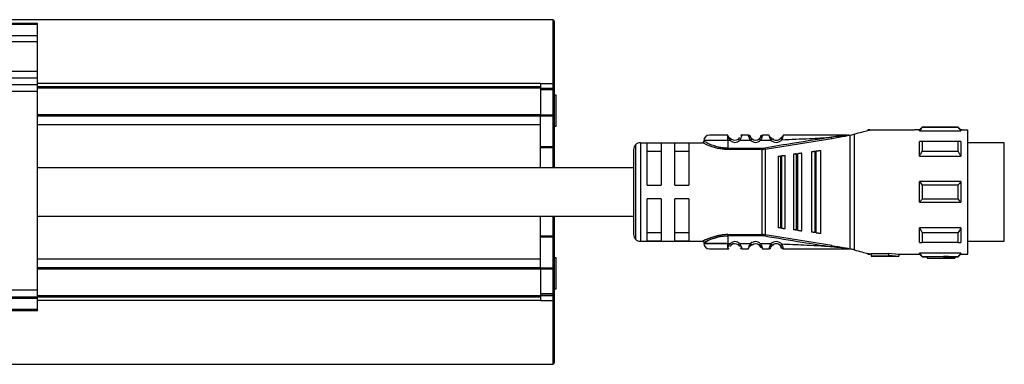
# Model space of a CAD drawing. Header units: millimetres. Extents: x -791 to 2910, y 405 to 804.
# Tile 11 of 18: x 838 to 981, y 405 to 455. Entities that reach past the tile are written whole.
import ezdxf

# ---------------------------------------------------------------- set-up
doc = ezdxf.new("R2010")
doc.units = ezdxf.units.MM

# ---------------------------------------------------------------- blocks, each defined once
blk = doc.blocks.new('Drawing View4')
at = {"color": 7, "linetype": 'Continuous', "lineweight": 25}
for p, q in [((1397.28, 28.5), (-102.32, 28.5)), ((1322.48, 27.95), (1262.48, 27.95)), ((1322.48, 27.81), (1262.48, 27.81)), ((1322.48, 27.81), (1322.48, 27.95)), ((1322.48, 26.15), (1322.48, 27.81)), ((1397.28, 28.5), (1397.28, 19.24)), ((1397.48, 28.3), (1397.48, 19.11)), ((1322.48, 26.15), (1262.48, 26.15)), ((1322.48, 25.29), (1322.48, 26.15)), ((1322.48, 25.29), (1262.48, 25.29)), ((1322.48, 20.99), (1322.48, 25.29)), ((1322.48, 20.99), (1262.48, 20.99)), ((1322.48, 20), (1322.48, 20.99)), ((1322.48, 20), (1262.48, 20)), ((1322.48, 19.06), (1262.48, 19.06)), ((1322.48, 19.06), (1322.48, 20)), ((1395.48, 19.24), (1322.48, 19.24)), ((1322.48, 18.07), (1322.48, 19.06)), ((1395.48, 18.75), (1322.48, 18.75)), ((1395.48, 19.24), (1397.28, 19.24)), ((1395.48, 18.75), (1395.48, 18.55)), ((1397.28, 19.24), (1397.28, 18.5)), ((1397.48, 19.11), (1397.48, 18.3)), ((1322.48, 18.07), (1262.48, 18.07)), ((1395.48, 18.55), (1322.48, 18.55)), ((1322.48, -10.75), (1322.48, 18.07)), ((1395.48, 18.55), (1395.48, 14.7)), ((1395.48, 18.52), (1395.48, 18.5)), ((1397.28, 18.5), (1395.48, 18.5)), ((1397.28, 18.3), (1395.48, 18.3)), ((1397.28, 18.5), (1397.28, 18.3)), ((1397.28, 18.3), (1397.28, 14.63)), ((1397.48, 18.3), (1397.28, 18.3)), ((1397.48, 18.3), (1397.48, 14.63)), ((1397.73, 17.55), (1397.48, 17.55)), ((1397.73, 13.96), (1397.73, 17.55)), ((1395.48, 14.7), (1322.48, 14.7)), ((1395.48, 14.5), (1322.48, 14.5)), ((1395.48, 14.7), (1395.48, 14.5)), ((1397.28, 14.63), (1395.48, 14.63)), ((1395.48, 14.49), (1395.48, 14.5)), ((1397.28, 14.49), (1395.48, 14.49)), ((1395.48, 10.06), (1395.48, 14.49)), ((1397.28, 14.63), (1397.28, 14.49)), ((1397.48, 14.63), (1397.28, 14.63)), ((1397.28, 14.49), (1397.28, 10.06)), ((1397.48, 14.63), (1397.48, 10.2)), ((1395.48, 13.26), (1322.48, 13.26)), ((1397.48, 13.05), (1397.73, 13.05)), ((1397.73, 13.05), (1397.73, 13.96)), ((1450.88, 12.9), (1450.48, 12.5)), ((1456.08, 12.9), (1450.88, 12.9)), ((1456.48, 12.5), (1456.08, 12.9)), ((1456.08, 12.84), (1456.08, 12.9)), ((1422.67, 11.73), (1422.67, 11.75)), ((1422.67, 11.72), (1422.67, 11.73)), ((1425.67, 11.75), (1424.68, 11.75)), ((1427.39, 11.54), (1427.38, 11.5)), ((1437.73, 11.27), (1439.5, 11.58)), ((1439.97, 11.75), (1440.19, 11.75)), ((1440.19, 11.75), (1440.41, 11.75)), ((1440.43, -4.75), (1440.43, 11.75)), ((1440.48, 11.76), (1441, 11.9)), ((1441, 11.9), (1441, -4.9)), ((1443.25, 12.5), (1442.98, 12.5)), ((1442.98, 12.5), (1442.98, 12.43)), ((1443.25, 12.5), (1449.77, 12.5)), ((1450.48, 12.5), (1449.77, 12.5)), ((1450.48, 12.37), (1450.48, 12.5)), ((1450.48, 12.37), (1456.48, 12.37)), ((1456.08, 12.84), (1450.88, 12.84)), ((1456.67, 12.5), (1456.48, 12.5)), ((1456.48, 12.5), (1456.48, 12.37)), ((1456.68, 12.5), (1457.48, 12.5)), ((1457.48, -5.5), (1457.48, 12.5)), ((1397.28, 10.06), (1395.48, 10.06)), ((1395.48, 9.92), (1395.48, 10.06)), ((1397.28, 10.06), (1397.28, 9.92)), ((1397.48, 10.2), (1397.48, 9.92)), ((1409.27, 10.36), (1409.27, -3.36)), ((1409.98, 10.65), (1409.98, -3.65)), ((1409.98, 10.65), (1418.98, 10.65)), ((1412.98, 10.58), (1410.98, 10.58)), ((1410.98, 4.5), (1410.98, 10.58)), ((1412.98, 10.58), (1412.98, 4.5)), ((1414.98, 4.5), (1414.98, 10.58)), ((1416.98, 10.58), (1414.98, 10.58)), ((1416.98, 10.58), (1416.98, 4.5)), ((1422.67, 10.95), (1422.67, 9.85)), ((1422.99, 10.95), (1422.67, 10.95)), ((1422.99, 10.95), (1423.19, 11.18)), ((1425.97, 10.97), (1424.36, 10.96)), ((1425.97, 10.97), (1426.17, 11.2)), ((1427.21, 11.2), (1427.2, 11.21)), ((1428.07, 9.71), (1437.73, 11.27)), ((1429.11, 11.22), (1429.13, 11.24)), ((1430.27, 11.26), (1430.26, 11.28)), ((1450.88, 10.85), (1456.08, 10.85)), ((1456.48, 10.84), (1456.48, 8.71)), ((1462.78, 10.62), (1457.48, 10.62)), ((1462.78, 7.69), (1462.78, 10.62)), ((1397.28, 9.92), (1395.48, 9.92)), ((1395.48, 7), (1395.48, 9.92)), ((1397.48, 9.92), (1397.28, 9.92)), ((1397.28, 9.92), (1397.28, 7)), ((1397.48, 9.92), (1397.48, 7)), ((1408.98, 9.65), (1408.98, -2.65)), ((1410.98, 9.42), (1412.98, 9.42)), ((1414.98, 9.42), (1416.98, 9.42)), ((1422.67, 9.85), (1427.64, 9.85)), ((1427.64, 9.68), (1422.67, 9.68)), ((1427.64, 9.85), (1427.64, 9.68)), ((1427.64, -2.68), (1427.64, 9.68)), ((1428.04, 9.88), (1428.07, 9.71)), ((1428.07, 9.71), (1428.07, -2.71)), ((1429.98, 8.68), (1429.98, -1.68)), ((1430.32, 8.73), (1430.52, 8.75)), ((1430.32, 8.73), (1430.32, -1.73)), ((1430.98, -1.81), (1430.98, 8.81)), ((1432.18, 8.97), (1432.18, -1.97)), ((1432.6, 9.03), (1432.8, 9.05)), ((1432.6, 9.03), (1432.6, -2.03)), ((1433.38, -2.13), (1433.38, 9.13)), ((1434.78, 9.31), (1434.78, -2.32)), ((1435.29, 9.38), (1435.29, -2.38)), ((1435.58, 9.42), (1435.49, 9.41)), ((1435.49, -2.41), (1435.49, 9.41)), ((1436.18, -2.5), (1436.18, 9.5)), ((1450.48, 8.71), (1456.48, 8.71)), ((1456.08, 9.38), (1450.88, 9.38)), ((1462.78, -3.63), (1462.78, 7.69)), ((1410.98, 4.5), (1412.98, 4.5)), ((1414.98, 4.5), (1416.98, 4.5)), ((1456.48, 5), (1450.48, 5)), ((1450.88, 4.56), (1456.08, 4.56)), ((1456.48, 5), (1456.48, 2)), ((1412.98, 2.5), (1410.98, 2.5)), ((1410.98, -3.58), (1410.98, 2.5)), ((1412.98, 2.5), (1412.98, -3.58)), ((1416.98, 2.5), (1414.98, 2.5)), ((1414.98, -3.58), (1414.98, 2.5)), ((1416.98, 2.5), (1416.98, -3.58)), ((1450.48, 2), (1456.48, 2)), ((1456.08, 2.44), (1450.88, 2.44)), ((1395.48, -2.92), (1395.48, 0)), ((1397.28, 0), (1397.28, -2.92)), ((1397.48, 0), (1397.48, -2.92)), ((1412.98, -2.42), (1410.98, -2.42)), ((1416.98, -2.42), (1414.98, -2.42)), ((1422.67, -2.68), (1427.64, -2.68)), ((1427.64, -2.85), (1422.67, -2.85)), ((1427.64, -2.85), (1427.64, -2.68)), ((1428.04, -2.88), (1428.07, -2.71)), ((1437.73, -4.27), (1428.07, -2.71)), ((1430.52, -1.75), (1430.32, -1.73)), ((1432.8, -2.05), (1432.6, -2.03)), ((1435.49, -2.41), (1435.29, -2.38)), ((1435.49, -2.41), (1435.58, -2.42)), ((1450.48, -3.84), (1450.48, -1.71)), ((1456.48, -1.71), (1450.48, -1.71)), ((1450.88, -2.38), (1456.08, -2.38)), ((1397.28, -2.92), (1395.48, -2.92)), ((1395.48, -3.06), (1395.48, -2.92)), ((1397.28, -3.06), (1395.48, -3.06)), ((1395.48, -7.49), (1395.48, -3.06)), ((1397.28, -2.92), (1397.28, -3.06)), ((1397.48, -2.92), (1397.28, -2.92)), ((1397.28, -3.06), (1397.28, -7.49)), ((1397.48, -2.92), (1397.48, -3.2)), ((1397.48, -3.2), (1397.48, -7.63)), ((1409.98, -3.65), (1418.98, -3.65)), ((1410.98, -3.58), (1412.98, -3.58)), ((1414.98, -3.58), (1416.98, -3.58)), ((1422.67, -3.95), (1422.99, -3.95)), ((1424.36, -3.96), (1424.17, -4.18)), ((1424.36, -3.96), (1425.97, -3.97)), ((1426.16, -4.18), (1426.17, -4.2)), ((1427.41, -4), (1427.2, -4.21)), ((1429.11, -4.22), (1429.13, -4.24)), ((1430.26, -4.28), (1430.49, -4.08)), ((1456.08, -3.85), (1450.88, -3.85)), ((1457.48, -3.63), (1462.78, -3.63)), ((1422.67, -4.75), (1422.67, -4.72)), ((1424.68, -4.75), (1425.67, -4.75)), ((1440.19, -4.75), (1439.96, -4.75)), ((1440.19, -4.75), (1440.43, -4.75)), ((1442.98, -5.43), (1442.98, -5.5)), ((1442.98, -5.5), (1443.25, -5.5)), ((1443.48, -5.5), (1443.25, -5.5)), ((1445.98, -5.47), (1443.48, -5.47)), ((1443.48, -5.47), (1443.48, -5.77)), ((1445.98, -5.38), (1447.48, -5.5)), ((1445.98, -5.38), (1445.98, -5.69)), ((1445.98, -5.69), (1447.48, -5.8)), ((1445.98, -5.69), (1445.98, -5.77)), ((1447.48, -5.5), (1449.77, -5.5)), ((1447.48, -5.5), (1447.48, -5.8)), ((1449.77, -5.5), (1450.48, -5.5)), ((1456.48, -5.37), (1450.48, -5.37)), ((1450.48, -5.5), (1450.88, -5.9)), ((1456.08, -5.9), (1456.48, -5.5)), ((1456.48, -5.37), (1456.48, -5.5)), ((1456.48, -5.5), (1456.68, -5.5)), ((1456.68, -5.5), (1457.48, -5.5)), ((1395.48, -6.26), (1322.48, -6.26)), ((1397.73, -6.05), (1397.48, -6.05)), ((1397.73, -10.31), (1397.73, -6.05)), ((1443.48, -5.77), (1443.48, -5.8)), ((1443.48, -5.77), (1445.98, -5.77)), ((1443.48, -5.8), (1447.48, -5.8)), ((1450.88, -5.84), (1456.08, -5.84)), ((1450.88, -5.84), (1450.88, -5.9)), ((1450.88, -5.9), (1451.58, -5.9)), ((1453.98, -5.89), (1451.58, -5.89)), ((1451.58, -5.89), (1451.58, -6.09)), ((1451.58, -6.09), (1451.58, -6.1)), ((1451.58, -6.09), (1453.98, -6.09)), ((1451.58, -6.1), (1455.58, -6.1)), ((1453.98, -5.85), (1453.98, -6.05)), ((1453.98, -6.05), (1453.98, -6.09)), ((1455.58, -5.9), (1456.08, -5.9)), ((1455.58, -5.9), (1455.58, -6.1)), ((1395.48, -7.5), (1322.48, -7.5)), ((1395.48, -7.7), (1322.48, -7.7)), ((1395.48, -7.49), (1397.28, -7.49)), ((1395.48, -7.5), (1395.48, -7.49)), ((1395.48, -7.5), (1395.48, -7.7)), ((1395.48, -7.63), (1397.28, -7.63)), ((1395.48, -7.7), (1395.48, -11.55)), ((1397.28, -7.49), (1397.28, -7.63)), ((1397.28, -7.63), (1397.28, -11.3)), ((1397.48, -7.63), (1397.28, -7.63)), ((1397.48, -7.63), (1397.48, -11.3)), ((1322.48, -10.75), (1262.48, -10.75)), ((1322.48, -11.75), (1322.48, -10.75)), ((1397.28, -11.3), (1395.48, -11.3)), ((1397.28, -11.3), (1397.28, -11.5)), ((1397.48, -11.3), (1397.28, -11.3)), ((1397.48, -10.55), (1397.73, -10.55)), ((1397.48, -11.3), (1397.48, -11.3)), ((1397.48, -11.3), (1397.48, -12.12)), ((1397.73, -10.55), (1397.73, -10.31)), ((1322.48, -11.75), (1262.48, -11.75)), ((1322.48, -11.95), (1262.48, -11.95)), ((1395.48, -11.55), (1322.48, -11.55)), ((1395.48, -11.75), (1322.48, -11.75)), ((1322.48, -11.95), (1322.48, -11.75)), ((1322.48, -13.55), (1322.48, -11.95)), ((1395.48, -12.24), (1322.48, -12.24)), ((1397.28, -11.5), (1395.48, -11.5)), ((1395.48, -11.5), (1397.28, -11.5)), ((1395.48, -11.5), (1395.48, -11.52)), ((1395.48, -11.55), (1395.48, -11.75)), ((1395.48, -12.24), (1397.28, -12.24)), ((1397.28, -11.5), (1397.28, -12.24)), ((1397.28, -11.5), (1397.28, -11.5)), ((1397.28, -12.24), (1397.28, -21.5)), ((1397.48, -12.12), (1397.48, -21.3)), ((1322.48, -13.55), (1262.48, -13.55)), ((1322.48, -13.75), (1262.48, -13.75)), ((1322.48, -13.75), (1322.48, -13.55)), ((-102.32, -21.5), (1397.28, -21.5))]:
    blk.add_line(p, q, dxfattribs=at)
at = {"color": 7, "linetype": 'Continuous', "lineweight": 25, "flags": 128}
for points in [[(1397.48, 19.11), (1397.47, 19.14), (1397.46, 19.16), (1397.44, 19.18), (1397.42, 19.2), (1397.39, 19.22), (1397.35, 19.23), (1397.31, 19.24), (1397.28, 19.24)], [(1422.67, 10.95), (1421.48, 10.95), (1420.43, 10.95), (1419.64, 10.95), (1419.23, 10.95), (1419.18, 10.95)], [(1450.48, 8.71), (1450.48, 9.02), (1450.48, 9.31), (1450.48, 9.59), (1450.48, 9.86), (1450.48, 10.12), (1450.48, 10.37), (1450.48, 10.61), (1450.48, 10.84)], [(1450.88, 10.85), (1450.88, 10.69), (1450.88, 10.52), (1450.88, 10.34), (1450.88, 10.16), (1450.88, 9.97), (1450.88, 9.78), (1450.88, 9.58), (1450.88, 9.38)], [(1456.08, 9.38), (1456.08, 9.58), (1456.08, 9.78), (1456.08, 9.97), (1456.08, 10.16), (1456.08, 10.34), (1456.08, 10.52), (1456.08, 10.69), (1456.08, 10.85)], [(1430.52, -1.75), (1430.52, -0.58), (1430.52, 0.71), (1430.52, 2.08), (1430.52, 3.5), (1430.52, 4.92), (1430.52, 6.29), (1430.52, 7.58), (1430.52, 8.75)], [(1432.8, -2.05), (1432.8, -0.82), (1432.8, 0.54), (1432.8, 2), (1432.8, 3.5), (1432.8, 5), (1432.8, 6.46), (1432.8, 7.82), (1432.8, 9.05)], [(1435.29, 9.38), (1435.4, 9.4), (1435.49, 9.41)], [(1450.48, 2), (1450.48, 2.37), (1450.48, 2.75), (1450.48, 3.12), (1450.48, 3.5), (1450.48, 3.88), (1450.48, 4.25), (1450.48, 4.63), (1450.48, 5)], [(1450.88, 4.56), (1450.88, 4.29), (1450.88, 4.03), (1450.88, 3.76), (1450.88, 3.5), (1450.88, 3.24), (1450.88, 2.97), (1450.88, 2.71), (1450.88, 2.44)], [(1456.08, 2.44), (1456.08, 2.71), (1456.08, 2.97), (1456.08, 3.24), (1456.08, 3.5), (1456.08, 3.76), (1456.08, 4.03), (1456.08, 4.29), (1456.08, 4.56)], [(1422.67, -2.85), (1422.67, -3.47), (1422.67, -3.95)], [(1450.88, -2.38), (1450.88, -2.58), (1450.88, -2.78), (1450.88, -2.97), (1450.88, -3.16), (1450.88, -3.34), (1450.88, -3.52), (1450.88, -3.69), (1450.88, -3.85)], [(1456.08, -3.85), (1456.08, -3.69), (1456.08, -3.52), (1456.08, -3.34), (1456.08, -3.16), (1456.08, -2.97), (1456.08, -2.78), (1456.08, -2.58), (1456.08, -2.38)], [(1456.48, -1.71), (1456.48, -2.02), (1456.48, -2.31), (1456.48, -2.59), (1456.48, -2.86), (1456.48, -3.12), (1456.48, -3.37), (1456.48, -3.61), (1456.48, -3.84)], [(1422.67, -3.95), (1421.48, -3.95), (1420.43, -3.95), (1419.64, -3.95), (1419.23, -3.95), (1419.18, -3.95)], [(1419.18, -3.95), (1419.23, -3.95), (1419.64, -3.95), (1420.43, -3.95), (1421.48, -3.95), (1422.67, -3.95)], [(1450.48, -5.5), (1450.48, -5.49), (1450.48, -5.47), (1450.48, -5.43), (1450.48, -5.37)], [(1456.08, -5.9), (1456.08, -5.9), (1456.08, -5.89), (1456.08, -5.87), (1456.08, -5.84)], [(1397.48, -12.12), (1397.47, -12.14), (1397.46, -12.16), (1397.44, -12.19), (1397.42, -12.2), (1397.39, -12.22), (1397.35, -12.23), (1397.31, -12.24), (1397.28, -12.24)]]:
    blk.add_lwpolyline(points, dxfattribs=at)
at = {"color": 7, "linetype": 'Continuous', "lineweight": 25}
for centre, radius, start, end in [((1397.28, 28.3), 0.2, 0, 90), ((1397.28, 18.3), 0.2, 0, 90), ((1397.3, 14.67), 0.179, 262.2326, 349.1569), ((1593.97, 12.89), 143.1, 179.9966, 180.0205), ((1419.98, 10.95), 0.8, 89.9996, 179.9996), ((1425.67, 11.45), 0.3, 16.6017, 90.0042), ((1397.3, 10.24), 0.179, 262.2326, 349.1569), ((1409.98, 9.65), 1, 135, 180), ((1409.98, 9.65), 1, 90, 135), ((1423.68, 11.75), 1.05, 229.5999, 310.9287), ((1423.68, 11.75), 0.75, 229.5945, 310.9271), ((1426.68, 11.75), 1.05, 227.6552, 314.3629), ((1426.68, 11.75), 0.75, 227.6553, 314.363), ((1429.68, 11.75), 1.05, 222.867, 320.7053), ((1429.68, 11.75), 0.75, 222.867, 320.7053), ((1427.64, 12.28), 2.43, 270.0027, 279.4582), ((1409.98, -2.65), 1, 180, 225), ((1427.64, -5.28), 2.43, 80.5416, 89.9931), ((1397.3, -3.24), 0.179, 10.8431, 97.7674), ((1409.98, -2.65), 1, 225, 270), ((1419.98, -3.95), 0.8, 180.0004, 270.0004), ((1423.68, -4.75), 1.05, 49.0731, 130.3811), ((1423.68, -4.75), 0.75, 49.0731, 130.4057), ((1426.68, -4.75), 1.05, 45.6392, 132.3453), ((1426.68, -4.75), 0.75, 45.6374, 132.3465), ((1429.68, -4.75), 1.05, 39.3083, 137.1337), ((1429.68, -4.75), 0.75, 39.2948, 137.1337), ((1397.3, -7.67), 0.179, 10.8431, 97.7674), ((1397.28, -11.3), 0.2, 270, 0), ((1397.28, -11.3), 0.2, 270, 0), ((1397.28, -21.3), 0.2, 270, 360)]:
    blk.add_arc(centre, radius, start, end, dxfattribs=at)
for points, knots in [([(1395.48, 19.24), (1395.48, 19.13), (1395.48, 18.95), (1395.48, 18.83), (1395.48, 18.78)], [0, 0, 0, 0, 0.609968, 1, 1, 1, 1]), ([(1422.67, 11.75), (1422.32, 11.75), (1421.61, 11.75), (1420.72, 11.75), (1420.1, 11.75), (1420.02, 11.75), (1419.98, 11.75)], [0, 0, 0, 0, 0.25, 0.499999, 0.75, 1, 1, 1, 1]), ([(1422.67, 10.95), (1422.67, 11.04), (1422.67, 11.21), (1422.67, 11.44), (1422.67, 11.63), (1422.67, 11.69), (1422.67, 11.72)], [0, 0, 0, 0, 0.25, 0.5, 0.75, 1, 1, 1, 1]), ([(1422.67, 11.72), (1422.68, 11.69), (1422.69, 11.65), (1422.72, 11.55), (1422.73, 11.52)], [0, 0, 0, 0, 0.6620007, 1, 1, 1, 1]), ([(1423.18, 11.16), (1423.13, 11.19), (1423.05, 11.23), (1422.94, 11.32), (1422.85, 11.39), (1422.78, 11.46), (1422.74, 11.51), (1422.73, 11.52)], [0, 0, 0, 0, 0.3045915, 0.4757624, 0.6609337, 0.8587242, 1, 1, 1, 1]), ([(1423.18, 11.16), (1423.13, 11.19), (1423.05, 11.23), (1422.94, 11.32), (1422.85, 11.39), (1422.78, 11.46), (1422.74, 11.51), (1422.73, 11.52)], [0, 0, 0, 0, 0.305354, 0.476954, 0.662588, 0.860872, 1, 1, 1, 1]), ([(1422.73, 11.52), (1422.73, 11.49), (1422.76, 11.4), (1422.84, 11.19), (1422.94, 11.03), (1422.99, 10.95)], [0, 0, 0, 0, 0.189153, 0.574673, 1, 1, 1, 1]), ([(1424.68, 11.75), (1424.68, 11.74), (1424.68, 11.74), (1424.66, 11.67), (1424.64, 11.58), (1424.59, 11.43), (1424.51, 11.21), (1424.41, 11.04), (1424.36, 10.96)], [0, 0, 0, 0, 0.144729, 0.283823, 0.416344, 0.542823, 0.779088, 1, 1, 1, 1]), ([(1424.68, 11.75), (1424.65, 11.75), (1424.6, 11.74), (1424.55, 11.72), (1424.53, 11.71)], [0, 0, 0, 0, 0.608644, 1, 1, 1, 1]), ([(1425.97, 10.97), (1425.91, 11.07), (1425.83, 11.21), (1425.76, 11.4), (1425.72, 11.52), (1425.7, 11.62), (1425.68, 11.69), (1425.67, 11.74), (1425.67, 11.75), (1425.67, 11.75)], [0, 0, 0, 0, 0.260575, 0.380139, 0.506889, 0.633746, 0.751654, 0.873628, 1, 1, 1, 1]), ([(1425.82, 11.66), (1425.8, 11.67), (1425.77, 11.68), (1425.72, 11.69), (1425.69, 11.69), (1425.68, 11.68)], [0, 0, 0, 0, 0.4245237, 0.8401709, 1, 1, 1, 1]), ([(1425.91, 11.63), (1425.89, 11.65), (1425.87, 11.67), (1425.82, 11.67), (1425.77, 11.62), (1425.76, 11.55), (1425.75, 11.51)], [0, 0, 0, 0, 0.2245337, 0.4683612, 0.728158, 1, 1, 1, 1]), ([(1425.96, 11.32), (1425.95, 11.35), (1425.94, 11.42), (1425.95, 11.49), (1425.96, 11.51), (1425.96, 11.51), (1425.96, 11.51)], [0, 0, 0, 0, 0.341782, 0.667757, 0.972953, 1, 1, 1, 1]), ([(1426.16, 11.18), (1426.14, 11.2), (1426.09, 11.25), (1426.03, 11.33), (1425.98, 11.41), (1425.96, 11.46), (1425.95, 11.48)], [0, 0, 0, 0, 0.237806, 0.481918, 0.735525, 1, 1, 1, 1]), ([(1426.17, 11.2), (1426.15, 11.22), (1426.11, 11.26), (1426.06, 11.32), (1426.02, 11.38), (1425.99, 11.44), (1425.96, 11.52), (1425.96, 11.53), (1425.96, 11.54)], [0, 0, 0, 0, 0.128473, 0.244247, 0.350551, 0.471184, 0.69326, 1, 1, 1, 1]), ([(1427.4, 11.49), (1427.39, 11.47), (1427.38, 11.42), (1427.33, 11.34), (1427.28, 11.26), (1427.23, 11.22), (1427.21, 11.2)], [0, 0, 0, 0, 0.264832, 0.518399, 0.762522, 1, 1, 1, 1]), ([(1427.44, 11.63), (1427.44, 11.63), (1427.42, 11.6), (1427.4, 11.57), (1427.39, 11.54)], [0, 0, 0, 0, 0.101351, 1, 1, 1, 1]), ([(1427.39, 11.51), (1427.39, 11.51), (1427.4, 11.5), (1427.41, 11.43), (1427.4, 11.37), (1427.4, 11.33)], [0, 0, 0, 0, 0.302275, 0.642106, 1, 1, 1, 1]), ([(1427.68, 11.75), (1427.68, 11.75), (1427.68, 11.74), (1427.67, 11.69), (1427.65, 11.62), (1427.62, 11.53), (1427.59, 11.41), (1427.53, 11.23), (1427.46, 11.09), (1427.41, 11)], [0, 0, 0, 0, 0.130596, 0.243598, 0.365223, 0.490036, 0.623138, 0.753138, 1, 1, 1, 1]), ([(1427.6, 11.52), (1427.59, 11.55), (1427.57, 11.62), (1427.53, 11.67), (1427.48, 11.67), (1427.45, 11.64), (1427.44, 11.63)], [0, 0, 0, 0, 0.272663, 0.533197, 0.776768, 1, 1, 1, 1]), ([(1427.67, 11.69), (1427.66, 11.69), (1427.63, 11.69), (1427.58, 11.68), (1427.55, 11.67), (1427.53, 11.66)], [0, 0, 0, 0, 0.138915, 0.565007, 1, 1, 1, 1]), ([(1427.63, 11.54), (1427.64, 11.59), (1427.66, 11.68), (1427.68, 11.74), (1427.68, 11.75), (1427.68, 11.75)], [0, 0, 0, 0, 0.461752, 0.729508, 1, 1, 1, 1]), ([(1428.67, 11.75), (1428.48, 11.75), (1428.16, 11.75), (1427.83, 11.75), (1427.68, 11.75)], [0, 0, 0, 0, 0.559996, 1, 1, 1, 1]), ([(1437.71, 11.45), (1435.9, 11.16), (1432.68, 10.65), (1429.46, 10.12), (1428.04, 9.88)], [0, 0, 0, 0, 0.5601316, 1, 1, 1, 1]), ([(1428.91, 11.04), (1428.86, 11.12), (1428.8, 11.26), (1428.74, 11.43), (1428.7, 11.57), (1428.68, 11.68), (1428.67, 11.74), (1428.67, 11.75), (1428.67, 11.75)], [0, 0, 0, 0, 0.254121, 0.381809, 0.507323, 0.736087, 0.865704, 1, 1, 1, 1]), ([(1429.11, 11.22), (1429.09, 11.24), (1429.05, 11.26), (1428.98, 11.31), (1428.91, 11.37), (1428.83, 11.44), (1428.76, 11.51), (1428.72, 11.55), (1428.71, 11.57)], [0, 0, 0, 0, 0.142352, 0.295226, 0.460121, 0.637791, 0.827041, 1, 1, 1, 1]), ([(1430.64, 11.58), (1430.63, 11.56), (1430.59, 11.53), (1430.52, 11.46), (1430.46, 11.4), (1430.39, 11.34), (1430.32, 11.3), (1430.29, 11.27), (1430.27, 11.26)], [0, 0, 0, 0, 0.165586, 0.356662, 0.535912, 0.702186, 0.856372, 1, 1, 1, 1]), ([(1430.64, 11.58), (1430.64, 11.57), (1430.64, 11.54), (1430.62, 11.45), (1430.57, 11.3), (1430.52, 11.17), (1430.49, 11.09)], [0, 0, 0, 0, 0.069566, 0.299348, 0.533277, 1, 1, 1, 1]), ([(1430.49, 11.09), (1431.84, 11.14), (1434.24, 11.23), (1436.65, 11.38), (1437.71, 11.45)], [0, 0, 0, 0, 0.560035, 1, 1, 1, 1]), ([(1430.68, 11.75), (1430.68, 11.75), (1430.68, 11.74), (1430.67, 11.69), (1430.65, 11.62), (1430.64, 11.58)], [0, 0, 0, 0, 0.294039, 0.578495, 1, 1, 1, 1]), ([(1439.97, 11.75), (1438.23, 11.75), (1435.14, 11.75), (1432.04, 11.75), (1430.68, 11.75)], [0, 0, 0, 0, 0.55991, 1, 1, 1, 1]), ([(1439.78, 11.69), (1439.55, 11.66), (1438.86, 11.59), (1438.17, 11.51), (1437.71, 11.45)], [0, 0, 0, 0, 0.336936, 1, 1, 1, 1]), ([(1437.71, 11.45), (1437.71, 11.44), (1437.71, 11.43), (1437.72, 11.39), (1437.72, 11.34), (1437.73, 11.3), (1437.73, 11.28), (1437.73, 11.27)], [0, 0, 0, 0, 0.0916028, 0.2495145, 0.4999002, 0.7646356, 1, 1, 1, 1]), ([(1439.5, 11.58), (1439.63, 11.6), (1439.85, 11.63), (1440.09, 11.69), (1440.18, 11.73), (1440.2, 11.73), (1440.2, 11.74), (1440.2, 11.75), (1440.2, 11.75), (1440.19, 11.75)], [0, 0, 0, 0, 0.494068, 0.885973, 0.924242, 0.945102, 0.963222, 0.980822, 1, 1, 1, 1]), ([(1439.97, 11.75), (1440.02, 11.75), (1440.09, 11.75), (1440.15, 11.75), (1440.17, 11.74), (1440.17, 11.74), (1440.18, 11.74), (1440.18, 11.74), (1440.18, 11.74), (1440.18, 11.74), (1440.17, 11.74), (1440.15, 11.73), (1440.02, 11.71), (1439.89, 11.7), (1439.78, 11.69)], [0, 0, 0, 0, 0.265411, 0.325307, 0.338215, 0.348853, 0.353315, 0.357365, 0.359355, 0.361401, 0.36591, 0.37717, 0.482443, 1, 1, 1, 1]), ([(1440.43, 11.75), (1440.42, 11.75), (1440.42, 11.75), (1440.41, 11.75), (1440.41, 11.75)], [0, 0, 0, 0, 0.5523958, 1, 1, 1, 1]), ([(1440.43, 11.75), (1440.44, 11.75), (1440.45, 11.75), (1440.47, 11.76), (1440.48, 11.76)], [0, 0, 0, 0, 0.5006137, 1, 1, 1, 1]), ([(1441, 11.9), (1441.4, 12.01), (1442.19, 12.22), (1442.72, 12.36), (1442.98, 12.43)], [0, 0, 0, 0, 0.503559, 1, 1, 1, 1]), ([(1442.98, 12.43), (1443.07, 12.45), (1443.22, 12.49), (1443.24, 12.5), (1443.25, 12.5)], [0, 0, 0, 0, 0.597948, 1, 1, 1, 1]), ([(1450.48, 12.37), (1450.55, 12.46), (1450.68, 12.62), (1450.81, 12.77), (1450.88, 12.84)], [0, 0, 0, 0, 0.553792, 1, 1, 1, 1]), ([(1456.08, 12.84), (1456.15, 12.75), (1456.29, 12.6), (1456.42, 12.44), (1456.48, 12.37)], [0, 0, 0, 0, 0.5661892, 1, 1, 1, 1]), ([(1419.18, 10.85), (1419.17, 10.83), (1419.17, 10.79), (1419.14, 10.74), (1419.12, 10.71), (1419.08, 10.68), (1419.03, 10.65), (1418.99, 10.65), (1418.97, 10.65)], [0, 0, 0, 0, 0.239931, 0.369377, 0.501524, 0.633446, 0.762247, 1, 1, 1, 1]), ([(1421.68, 9.76), (1421.59, 9.77), (1421.25, 9.82), (1420.7, 9.96), (1420.09, 10.16), (1419.59, 10.37), (1419.23, 10.53), (1419.01, 10.63), (1418.99, 10.64), (1418.98, 10.65)], [0, 0, 0, 0, 0.058005, 0.221383, 0.387996, 0.55011, 0.713007, 0.864869, 1, 1, 1, 1]), ([(1422.67, 9.85), (1422.45, 9.86), (1421.99, 9.88), (1421.24, 10.01), (1420.64, 10.2), (1419.97, 10.45), (1419.49, 10.69), (1419.23, 10.82), (1419.15, 10.86), (1419.18, 10.85), (1419.18, 10.85)], [0, 0, 0, 0, 0.119643, 0.249053, 0.420317, 0.499119, 0.748929, 0.878027, 0.999989, 1, 1, 1, 1]), ([(1424.34, 11.41), (1424.34, 11.41), (1424.33, 11.39), (1424.31, 11.35), (1424.27, 11.29), (1424.22, 11.24), (1424.19, 11.2), (1424.17, 11.18)], [0, 0, 0, 0, 0.05277, 0.298048, 0.531365, 0.762116, 1, 1, 1, 1]), ([(1427.41, 11), (1427.38, 11.03), (1427.33, 11.08), (1427.26, 11.15), (1427.22, 11.19), (1427.21, 11.2), (1427.21, 11.2)], [0, 0, 0, 0, 0.325293, 0.650586, 0.975879, 1, 1, 1, 1]), ([(1427.41, 11), (1427.69, 11.01), (1428.19, 11.02), (1428.69, 11.03), (1428.91, 11.04)], [0, 0, 0, 0, 0.560003, 1, 1, 1, 1]), ([(1428.91, 11.04), (1428.93, 11.06), (1428.99, 11.12), (1429.06, 11.18), (1429.1, 11.22), (1429.11, 11.22), (1429.11, 11.22)], [0, 0, 0, 0, 0.329331, 0.658662, 0.987992, 1, 1, 1, 1]), ([(1430.49, 11.09), (1430.46, 11.11), (1430.4, 11.16), (1430.32, 11.22), (1430.28, 11.26), (1430.27, 11.26), (1430.27, 11.26)], [0, 0, 0, 0, 0.329696, 0.659392, 0.989088, 1, 1, 1, 1]), ([(1450.88, 10.85), (1450.8, 10.85), (1450.66, 10.84), (1450.53, 10.84), (1450.48, 10.84)], [0, 0, 0, 0, 0.566189, 1, 1, 1, 1]), ([(1456.48, 10.84), (1456.4, 10.84), (1456.27, 10.84), (1456.14, 10.85), (1456.08, 10.85)], [0, 0, 0, 0, 0.553792, 1, 1, 1, 1]), ([(1422.67, 9.68), (1422.48, 9.68), (1422.14, 9.68), (1421.82, 9.74), (1421.68, 9.76)], [0, 0, 0, 0, 0.575662, 1, 1, 1, 1]), ([(1427.64, 9.68), (1427.68, 9.68), (1427.75, 9.68), (1427.83, 9.68), (1427.86, 9.69)], [0, 0, 0, 0, 0.559726, 1, 1, 1, 1]), ([(1428.07, 9.71), (1428.03, 9.71), (1427.96, 9.7), (1427.89, 9.69), (1427.86, 9.69)], [0, 0, 0, 0, 0.559933, 1, 1, 1, 1]), ([(1429.98, 8.68), (1429.98, 8.68), (1429.99, 8.68), (1430.08, 8.69), (1430.17, 8.71), (1430.26, 8.72), (1430.3, 8.72), (1430.32, 8.73)], [0, 0, 0, 0, 0.323921, 0.5874, 0.803788, 0.901229, 1, 1, 1, 1]), ([(1430.58, 8.76), (1430.56, 8.76), (1430.55, 8.76), (1430.53, 8.75), (1430.52, 8.75)], [0, 0, 0, 0, 0.559946, 1, 1, 1, 1]), ([(1430.58, 8.76), (1430.62, 8.77), (1430.72, 8.78), (1430.85, 8.8), (1430.95, 8.81), (1430.97, 8.81), (1430.98, 8.81)], [0, 0, 0, 0, 0.1848998, 0.4087119, 0.6859847, 1, 1, 1, 1]), ([(1432.6, 9.03), (1432.58, 9.02), (1432.52, 9.02), (1432.42, 9), (1432.3, 8.99), (1432.2, 8.97), (1432.18, 8.97), (1432.18, 8.97)], [0, 0, 0, 0, 0.097342, 0.196469, 0.405839, 0.669699, 1, 1, 1, 1]), ([(1432.88, 9.06), (1432.86, 9.06), (1432.84, 9.06), (1432.81, 9.06), (1432.8, 9.05)], [0, 0, 0, 0, 0.559949, 1, 1, 1, 1]), ([(1433.38, 9.13), (1433.37, 9.13), (1433.35, 9.13), (1433.23, 9.11), (1433.09, 9.09), (1432.97, 9.08), (1432.91, 9.07), (1432.88, 9.06)], [0, 0, 0, 0, 0.3057903, 0.5705685, 0.8013867, 0.9041325, 1, 1, 1, 1]), ([(1435.29, 9.38), (1435.26, 9.38), (1435.2, 9.37), (1435.07, 9.35), (1434.93, 9.34), (1434.8, 9.32), (1434.78, 9.32), (1434.78, 9.31)], [0, 0, 0, 0, 0.095969, 0.193666, 0.400239, 0.664134, 1, 1, 1, 1]), ([(1436.18, 9.5), (1436.16, 9.5), (1436.14, 9.5), (1435.99, 9.48), (1435.82, 9.45), (1435.68, 9.43), (1435.61, 9.43), (1435.58, 9.42)], [0, 0, 0, 0, 0.3259376, 0.6034709, 0.8153265, 0.9105208, 1, 1, 1, 1]), ([(1450.48, 8.71), (1450.55, 8.84), (1450.68, 9.06), (1450.81, 9.28), (1450.88, 9.38)], [0, 0, 0, 0, 0.553742, 1, 1, 1, 1]), ([(1456.08, 9.38), (1456.15, 9.25), (1456.29, 9.03), (1456.42, 8.81), (1456.48, 8.71)], [0, 0, 0, 0, 0.566235, 1, 1, 1, 1]), ([(1408.98, 7), (1406.73, 7), (1402.12, 7), (1395.5, 7), (1389.49, 7), (1384.54, 7), (1380.34, 7), (1376.5, 7), (1372.65, 7), (1367.94, 7), (1362.36, 7), (1355.9, 7), (1349.51, 7), (1342.97, 7), (1336.09, 7), (1329.17, 7), (1324.55, 7), (1322.48, 7)], [0, 0, 0, 0, 0.077282, 0.1591246, 0.2283776, 0.2850725, 0.3301932, 0.3737138, 0.4182428, 0.4637829, 0.5372212, 0.6120968, 0.6882431, 0.7595775, 0.8396416, 0.9278062, 1, 1, 1, 1]), ([(1450.88, 4.56), (1450.8, 4.64), (1450.66, 4.79), (1450.53, 4.94), (1450.48, 5)], [0, 0, 0, 0, 0.566189, 1, 1, 1, 1]), ([(1456.48, 5), (1456.4, 4.92), (1456.27, 4.77), (1456.14, 4.62), (1456.08, 4.56)], [0, 0, 0, 0, 0.553792, 1, 1, 1, 1]), ([(1450.48, 2), (1450.55, 2.08), (1450.68, 2.23), (1450.81, 2.38), (1450.88, 2.44)], [0, 0, 0, 0, 0.553792, 1, 1, 1, 1]), ([(1456.08, 2.44), (1456.15, 2.36), (1456.29, 2.21), (1456.42, 2.06), (1456.48, 2)], [0, 0, 0, 0, 0.566189, 1, 1, 1, 1]), ([(1322.48, 0), (1322.64, 0), (1324.93, 0), (1329.36, 0), (1335.81, 0), (1342.21, 0), (1348.75, 0), (1355.64, 0), (1363.08, 0), (1370.83, 0), (1377.59, 0), (1383.23, 0), (1387.61, 0), (1391.45, 0), (1395.15, 0), (1399.25, 0), (1403.98, 0), (1407.35, 0), (1408.98, 0)], [0, 0, 0, 0, 0.005891, 0.079255, 0.15406, 0.230141, 0.301716, 0.381807, 0.469747, 0.560366, 0.65098, 0.704137, 0.755757, 0.802721, 0.836725, 0.883791, 0.943944, 1, 1, 1, 1]), ([(1422.67, -2.68), (1422.46, -2.68), (1421.99, -2.7), (1421.29, -2.82), (1420.61, -2.99), (1420.02, -3.19), (1419.54, -3.39), (1419.21, -3.54), (1419, -3.63), (1418.98, -3.64), (1418.98, -3.65)], [0, 0, 0, 0, 0.111654, 0.24051, 0.376183, 0.512093, 0.644057, 0.773959, 0.895726, 1, 1, 1, 1]), ([(1421.76, -2.93), (1421.84, -2.92), (1422.14, -2.86), (1422.45, -2.86), (1422.67, -2.85)], [0, 0, 0, 0, 0.2815864, 1, 1, 1, 1]), ([(1427.86, -2.69), (1427.82, -2.68), (1427.75, -2.68), (1427.67, -2.68), (1427.64, -2.68)], [0, 0, 0, 0, 0.560115, 1, 1, 1, 1]), ([(1427.86, -2.69), (1427.9, -2.69), (1427.97, -2.7), (1428.04, -2.71), (1428.07, -2.71)], [0, 0, 0, 0, 0.560253, 1, 1, 1, 1]), ([(1430.32, -1.73), (1430.3, -1.72), (1430.26, -1.72), (1430.17, -1.71), (1430.08, -1.69), (1429.99, -1.68), (1429.98, -1.68), (1429.98, -1.68)], [0, 0, 0, 0, 0.096571, 0.197429, 0.41274, 0.676188, 1, 1, 1, 1]), ([(1430.52, -1.75), (1430.53, -1.75), (1430.55, -1.76), (1430.57, -1.76), (1430.58, -1.76)], [0, 0, 0, 0, 0.553505, 1, 1, 1, 1]), ([(1430.58, -1.76), (1430.6, -1.76), (1430.65, -1.77), (1430.74, -1.78), (1430.85, -1.8), (1430.95, -1.81), (1430.97, -1.81), (1430.98, -1.81)], [0, 0, 0, 0, 0.092113, 0.190371, 0.409273, 0.68628, 1, 1, 1, 1]), ([(1432.6, -2.03), (1432.58, -2.02), (1432.53, -2.02), (1432.42, -2), (1432.3, -1.99), (1432.2, -1.97), (1432.18, -1.97), (1432.18, -1.97)], [0, 0, 0, 0, 0.095358, 0.192264, 0.405805, 0.669689, 1, 1, 1, 1]), ([(1432.8, -2.05), (1432.82, -2.06), (1432.84, -2.06), (1432.86, -2.06), (1432.88, -2.06)], [0, 0, 0, 0, 0.553052, 1, 1, 1, 1]), ([(1432.88, -2.06), (1432.9, -2.07), (1432.96, -2.08), (1433.08, -2.09), (1433.22, -2.11), (1433.35, -2.13), (1433.37, -2.13), (1433.38, -2.13)], [0, 0, 0, 0, 0.090894, 0.187707, 0.403221, 0.680517, 1, 1, 1, 1]), ([(1435.29, -2.38), (1435.26, -2.38), (1435.2, -2.37), (1435.07, -2.35), (1434.93, -2.34), (1434.8, -2.32), (1434.78, -2.32), (1434.78, -2.32)], [0, 0, 0, 0, 0.09377, 0.189049, 0.400199, 0.66412, 1, 1, 1, 1]), ([(1435.58, -2.42), (1435.61, -2.43), (1435.68, -2.43), (1435.82, -2.45), (1435.99, -2.48), (1436.14, -2.5), (1436.16, -2.5), (1436.18, -2.5)], [0, 0, 0, 0, 0.089482, 0.184693, 0.396628, 0.674165, 1, 1, 1, 1]), ([(1450.88, -2.38), (1450.8, -2.25), (1450.66, -2.03), (1450.53, -1.81), (1450.48, -1.71)], [0, 0, 0, 0, 0.566235, 1, 1, 1, 1]), ([(1456.48, -1.71), (1456.4, -1.84), (1456.27, -2.06), (1456.14, -2.28), (1456.08, -2.38)], [0, 0, 0, 0, 0.553742, 1, 1, 1, 1]), ([(1418.97, -3.65), (1418.99, -3.65), (1419.03, -3.65), (1419.08, -3.68), (1419.12, -3.71), (1419.14, -3.74), (1419.17, -3.79), (1419.17, -3.83), (1419.18, -3.85)], [0, 0, 0, 0, 0.23785, 0.366664, 0.498577, 0.630701, 0.760116, 1, 1, 1, 1]), ([(1419.18, -3.85), (1419.18, -3.85), (1419.15, -3.86), (1419.23, -3.82), (1419.49, -3.69), (1419.97, -3.45), (1420.48, -3.26), (1420.84, -3.14), (1421.24, -3.01), (1421.62, -2.96), (1421.76, -2.93)], [0, 0, 0, 0, 0.000008, 0.146295, 0.301126, 0.600743, 0.695253, 0.751166, 0.901022, 1, 1, 1, 1]), ([(1421.76, -2.93), (1421.62, -2.96), (1421.16, -3.03), (1420.65, -3.2), (1419.97, -3.45), (1419.5, -3.68), (1419.21, -3.83), (1419.19, -3.84), (1419.18, -3.85)], [0, 0, 0, 0, 0.0990222, 0.304535, 0.3990559, 0.6987824, 0.8536919, 1, 1, 1, 1]), ([(1422.67, -4.72), (1422.67, -4.69), (1422.67, -4.63), (1422.67, -4.44), (1422.67, -4.21), (1422.67, -4.04), (1422.67, -3.95)], [0, 0, 0, 0, 0.25, 0.5, 0.75, 1, 1, 1, 1]), ([(1422.67, -4.72), (1422.68, -4.69), (1422.7, -4.62), (1422.75, -4.42), (1422.84, -4.19), (1422.94, -4.03), (1422.99, -3.95)], [0, 0, 0, 0, 0.255033, 0.493765, 0.735694, 1, 1, 1, 1]), ([(1422.99, -3.95), (1423.02, -3.98), (1423.07, -4.04), (1423.14, -4.12), (1423.18, -4.17), (1423.19, -4.18), (1423.19, -4.18)], [0, 0, 0, 0, 0.25, 0.5, 0.75, 1, 1, 1, 1]), ([(1423.19, -4.18), (1423.17, -4.2), (1423.13, -4.23), (1423.08, -4.29), (1423.04, -4.35), (1423.01, -4.39), (1423.01, -4.41), (1423.01, -4.41)], [0, 0, 0, 0, 0.242839, 0.47865, 0.717893, 0.970599, 1, 1, 1, 1]), ([(1424.17, -4.18), (1424.18, -4.2), (1424.22, -4.23), (1424.27, -4.29), (1424.31, -4.34), (1424.33, -4.39), (1424.34, -4.41), (1424.34, -4.41)], [0, 0, 0, 0, 0.213141, 0.435836, 0.683866, 0.93411, 1, 1, 1, 1]), ([(1424.36, -3.96), (1424.42, -4.05), (1424.51, -4.2), (1424.58, -4.39), (1424.64, -4.55), (1424.67, -4.67), (1424.68, -4.74), (1424.68, -4.74), (1424.68, -4.75)], [0, 0, 0, 0, 0.257236, 0.385592, 0.515018, 0.745451, 0.869592, 1, 1, 1, 1]), ([(1424.68, -4.75), (1424.68, -4.74), (1424.68, -4.74), (1424.66, -4.67), (1424.64, -4.58), (1424.59, -4.43), (1424.51, -4.21), (1424.41, -4.04), (1424.36, -3.96)], [0, 0, 0, 0, 0.145861, 0.284683, 0.416939, 0.543177, 0.7791, 1, 1, 1, 1]), ([(1425.67, -4.75), (1425.67, -4.75), (1425.67, -4.74), (1425.68, -4.68), (1425.71, -4.59), (1425.75, -4.45), (1425.82, -4.23), (1425.92, -4.06), (1425.97, -3.97)], [0, 0, 0, 0, 0.140832, 0.276128, 0.406355, 0.532039, 0.771082, 1, 1, 1, 1]), ([(1425.72, -4.53), (1425.74, -4.52), (1425.78, -4.48), (1425.85, -4.41), (1425.93, -4.33), (1426.03, -4.25), (1426.11, -4.21), (1426.16, -4.18)], [0, 0, 0, 0, 0.140673, 0.338288, 0.523574, 0.695046, 1, 1, 1, 1]), ([(1425.97, -3.97), (1425.99, -4), (1426.05, -4.06), (1426.11, -4.13), (1426.15, -4.17), (1426.15, -4.18), (1426.16, -4.18)], [0, 0, 0, 0, 0.329544, 0.659087, 0.988631, 1, 1, 1, 1]), ([(1427.2, -4.21), (1427.22, -4.23), (1427.25, -4.27), (1427.3, -4.33), (1427.33, -4.38), (1427.36, -4.43), (1427.37, -4.48), (1427.39, -4.52), (1427.39, -4.53), (1427.39, -4.54)], [0, 0, 0, 0, 0.123014, 0.237615, 0.348765, 0.461883, 0.577963, 0.716125, 1, 1, 1, 1]), ([(1427.21, -4.2), (1427.26, -4.22), (1427.33, -4.27), (1427.43, -4.35), (1427.51, -4.42), (1427.58, -4.49), (1427.62, -4.53), (1427.63, -4.55)], [0, 0, 0, 0, 0.301002, 0.470144, 0.652979, 0.847956, 1, 1, 1, 1]), ([(1427.21, -4.2), (1427.26, -4.22), (1427.33, -4.27), (1427.43, -4.35), (1427.51, -4.42), (1427.58, -4.49), (1427.61, -4.53), (1427.63, -4.55)], [0, 0, 0, 0, 0.3012097, 0.4704724, 0.6534452, 0.8485778, 1, 1, 1, 1]), ([(1428.91, -4.04), (1428.63, -4.03), (1428.13, -4.01), (1427.63, -4), (1427.41, -4)], [0, 0, 0, 0, 0.559997, 1, 1, 1, 1]), ([(1427.41, -4), (1427.46, -4.09), (1427.53, -4.23), (1427.59, -4.41), (1427.64, -4.56), (1427.66, -4.68), (1427.68, -4.74), (1427.68, -4.75), (1427.68, -4.75)], [0, 0, 0, 0, 0.252032, 0.381501, 0.511969, 0.740869, 0.868568, 1, 1, 1, 1]), ([(1428.04, -2.88), (1429.85, -3.18), (1433.07, -3.71), (1436.29, -4.23), (1437.71, -4.45)], [0, 0, 0, 0, 0.5598813, 1, 1, 1, 1]), ([(1428.7, -4.56), (1428.71, -4.55), (1428.71, -4.52), (1428.74, -4.42), (1428.8, -4.26), (1428.86, -4.12), (1428.91, -4.04)], [0, 0, 0, 0, 0.083735, 0.310847, 0.541557, 1, 1, 1, 1]), ([(1428.71, -4.57), (1428.72, -4.55), (1428.76, -4.51), (1428.83, -4.44), (1428.91, -4.37), (1428.98, -4.31), (1429.05, -4.26), (1429.09, -4.24), (1429.11, -4.22)], [0, 0, 0, 0, 0.172468, 0.361821, 0.539594, 0.704586, 0.857555, 1, 1, 1, 1]), ([(1428.91, -4.04), (1428.93, -4.06), (1428.99, -4.12), (1429.06, -4.18), (1429.1, -4.22), (1429.11, -4.22), (1429.11, -4.22)], [0, 0, 0, 0, 0.329444, 0.658887, 0.988331, 1, 1, 1, 1]), ([(1428.94, -4.5), (1428.95, -4.48), (1428.97, -4.44), (1429.01, -4.36), (1429.05, -4.29), (1429.09, -4.24), (1429.11, -4.22)], [0, 0, 0, 0, 0.2644053, 0.5180642, 0.7623554, 1, 1, 1, 1]), ([(1430.26, -4.28), (1430.27, -4.29), (1430.29, -4.32), (1430.32, -4.36), (1430.34, -4.41), (1430.37, -4.46), (1430.39, -4.52), (1430.39, -4.53), (1430.39, -4.54)], [0, 0, 0, 0, 0.110257, 0.218192, 0.32906, 0.447725, 0.716305, 1, 1, 1, 1]), ([(1430.27, -4.26), (1430.28, -4.28), (1430.32, -4.32), (1430.36, -4.39), (1430.39, -4.46), (1430.41, -4.5), (1430.41, -4.51)], [0, 0, 0, 0, 0.237745, 0.4820036, 0.7355836, 1, 1, 1, 1]), ([(1437.71, -4.45), (1436.36, -4.37), (1433.96, -4.22), (1431.55, -4.13), (1430.49, -4.08)], [0, 0, 0, 0, 0.559911, 1, 1, 1, 1]), ([(1430.49, -4.08), (1430.52, -4.17), (1430.59, -4.34), (1430.65, -4.56), (1430.67, -4.68), (1430.68, -4.74), (1430.68, -4.75), (1430.68, -4.75)], [0, 0, 0, 0, 0.262172, 0.507602, 0.72834, 0.860106, 1, 1, 1, 1]), ([(1437.71, -4.45), (1437.71, -4.43), (1437.72, -4.39), (1437.72, -4.34), (1437.73, -4.3), (1437.73, -4.28), (1437.73, -4.27)], [0, 0, 0, 0, 0.244855, 0.499998, 0.755142, 1, 1, 1, 1]), ([(1437.73, -4.27), (1438.37, -4.37), (1439.16, -4.5), (1439.97, -4.66), (1440.14, -4.71), (1440.18, -4.73), (1440.2, -4.73), (1440.2, -4.74), (1440.2, -4.74), (1440.2, -4.75), (1440.2, -4.75), (1440.19, -4.75)], [0, 0, 0, 0, 0.755693, 0.934963, 0.959842, 0.977411, 0.983893, 0.989328, 0.991876, 0.994439, 1, 1, 1, 1]), ([(1450.48, -3.84), (1450.55, -3.84), (1450.68, -3.84), (1450.81, -3.85), (1450.88, -3.85)], [0, 0, 0, 0, 0.5537923, 1, 1, 1, 1]), ([(1456.08, -3.85), (1456.15, -3.85), (1456.29, -3.84), (1456.42, -3.84), (1456.48, -3.84)], [0, 0, 0, 0, 0.5661893, 1, 1, 1, 1]), ([(1419.98, -4.75), (1420.02, -4.75), (1420.1, -4.75), (1420.72, -4.75), (1421.61, -4.75), (1422.32, -4.75), (1422.67, -4.75)], [0, 0, 0, 0, 0.249999, 0.499999, 0.749999, 1, 1, 1, 1]), ([(1422.67, -4.75), (1422.7, -4.75), (1422.75, -4.74), (1422.8, -4.72), (1422.82, -4.71)], [0, 0, 0, 0, 0.606418, 1, 1, 1, 1]), ([(1424.68, -4.75), (1424.65, -4.75), (1424.6, -4.74), (1424.55, -4.72), (1424.53, -4.71)], [0, 0, 0, 0, 0.607467, 1, 1, 1, 1]), ([(1427.68, -4.75), (1427.68, -4.75), (1427.68, -4.74), (1427.67, -4.68), (1427.65, -4.59), (1427.63, -4.54)], [0, 0, 0, 0, 0.285763, 0.563157, 1, 1, 1, 1]), ([(1427.68, -4.75), (1427.87, -4.75), (1428.19, -4.75), (1428.52, -4.75), (1428.67, -4.75)], [0, 0, 0, 0, 0.560004, 1, 1, 1, 1]), ([(1428.71, -4.53), (1428.71, -4.53), (1428.69, -4.6), (1428.68, -4.68), (1428.67, -4.74), (1428.67, -4.75), (1428.67, -4.75)], [0, 0, 0, 0, 0.000844, 0.4845, 0.741782, 1, 1, 1, 1]), ([(1428.67, -4.75), (1428.67, -4.75), (1428.67, -4.74), (1428.68, -4.69), (1428.69, -4.61), (1428.7, -4.56)], [0, 0, 0, 0, 0.300875, 0.591175, 1, 1, 1, 1]), ([(1428.68, -4.69), (1428.69, -4.69), (1428.71, -4.69), (1428.76, -4.69), (1428.8, -4.67), (1428.82, -4.67)], [0, 0, 0, 0, 0.160881, 0.575948, 1, 1, 1, 1]), ([(1428.74, -4.54), (1428.75, -4.57), (1428.77, -4.63), (1428.82, -4.67), (1428.86, -4.68), (1428.89, -4.65), (1428.91, -4.63)], [0, 0, 0, 0, 0.272024, 0.532114, 0.77608, 1, 1, 1, 1]), ([(1428.95, -4.52), (1428.95, -4.51), (1428.94, -4.51), (1428.93, -4.45), (1428.93, -4.39), (1428.93, -4.36)], [0, 0, 0, 0, 0.273145, 0.627075, 1, 1, 1, 1]), ([(1430.45, -4.63), (1430.44, -4.63), (1430.42, -4.6), (1430.4, -4.57), (1430.39, -4.54)], [0, 0, 0, 0, 0.1372176, 1, 1, 1, 1]), ([(1430.43, -4.39), (1430.43, -4.42), (1430.42, -4.47), (1430.41, -4.51), (1430.4, -4.52), (1430.4, -4.52)], [0, 0, 0, 0, 0.4152723, 0.806958, 1, 1, 1, 1]), ([(1430.44, -4.63), (1430.46, -4.65), (1430.48, -4.68), (1430.53, -4.68), (1430.58, -4.64), (1430.6, -4.58), (1430.61, -4.55)], [0, 0, 0, 0, 0.221812, 0.465472, 0.726546, 1, 1, 1, 1]), ([(1430.53, -4.67), (1430.55, -4.68), (1430.58, -4.69), (1430.63, -4.7), (1430.66, -4.7), (1430.67, -4.7)], [0, 0, 0, 0, 0.418305, 0.828044, 1, 1, 1, 1]), ([(1430.68, -4.75), (1432.42, -4.75), (1435.51, -4.75), (1438.6, -4.75), (1439.96, -4.75)], [0, 0, 0, 0, 0.560093, 1, 1, 1, 1]), ([(1439.96, -4.75), (1440.03, -4.75), (1440.1, -4.75), (1440.17, -4.74), (1440.18, -4.73), (1440.19, -4.73), (1440.19, -4.73), (1440.19, -4.73), (1440.19, -4.73), (1440.19, -4.73), (1440.19, -4.73), (1440.19, -4.73), (1440.18, -4.73), (1440.16, -4.72), (1440.1, -4.72), (1439.75, -4.68), (1438.94, -4.6), (1438.18, -4.51), (1437.71, -4.45)], [0, 0, 0, 0, 0.072214, 0.081722, 0.08512, 0.087091, 0.087737, 0.087997, 0.088232, 0.08846, 0.088702, 0.089289, 0.091106, 0.093934, 0.116011, 0.155655, 0.482183, 1, 1, 1, 1]), ([(1440.18, -4.74), (1440.17, -4.74), (1440.17, -4.74), (1440.17, -4.74), (1440.15, -4.75), (1440.13, -4.75), (1440.12, -4.75)], [0, 0, 0, 0, 0.068493, 0.149045, 0.357724, 1, 1, 1, 1]), ([(1440.48, -4.76), (1440.48, -4.76), (1440.46, -4.75), (1440.44, -4.75), (1440.43, -4.75)], [0, 0, 0, 0, 0.483169, 1, 1, 1, 1]), ([(1441, -4.9), (1440.9, -4.87), (1440.74, -4.83), (1440.56, -4.78), (1440.48, -4.76)], [0, 0, 0, 0, 0.580302, 1, 1, 1, 1]), ([(1441, -4.9), (1441.4, -5), (1442.19, -5.21), (1442.72, -5.36), (1442.98, -5.43)], [0, 0, 0, 0, 0.503572, 1, 1, 1, 1]), ([(1443.25, -5.5), (1443.23, -5.5), (1443.2, -5.49), (1443.05, -5.45), (1442.98, -5.43)], [0, 0, 0, 0, 0.526511, 1, 1, 1, 1]), ([(1450.88, -5.84), (1450.8, -5.75), (1450.66, -5.6), (1450.53, -5.44), (1450.48, -5.37)], [0, 0, 0, 0, 0.566189, 1, 1, 1, 1]), ([(1456.48, -5.37), (1456.4, -5.46), (1456.27, -5.62), (1456.14, -5.77), (1456.08, -5.84)], [0, 0, 0, 0, 0.553792, 1, 1, 1, 1]), ([(1455.58, -5.9), (1455.28, -5.9), (1454.74, -5.89), (1454.21, -5.86), (1453.98, -5.85)], [0, 0, 0, 0, 0.559989, 1, 1, 1, 1]), ([(1455.58, -6.1), (1455.28, -6.1), (1454.74, -6.09), (1454.21, -6.06), (1453.98, -6.05)], [0, 0, 0, 0, 0.559989, 1, 1, 1, 1]), ([(1395.48, -11.78), (1395.48, -11.83), (1395.48, -11.95), (1395.48, -12.13), (1395.48, -12.24)], [0, 0, 0, 0, 0.3913985, 1, 1, 1, 1])]:
    blk.add_open_spline(points, degree=3, knots=knots, dxfattribs=at)
for points in [[(1424.36, 10.96), (1424.34, 10.99), (1424.29, 11.05), (1424.22, 11.12), (1424.18, 11.17), (1424.17, 11.18), (1424.17, 11.18)], [(1422.67, 9.85), (1422.67, 9.83), (1422.67, 9.8), (1422.67, 9.75), (1422.67, 9.71), (1422.67, 9.69), (1422.67, 9.68)], [(1422.67, -2.68), (1422.67, -2.69), (1422.67, -2.71), (1422.67, -2.75), (1422.67, -2.8), (1422.67, -2.83), (1422.67, -2.85)]]:
    blk.add_open_spline(points, degree=3, dxfattribs=at)

msp = doc.modelspace()

# ---------------------------------------------------------------- block references
at = {"color": 7, "linetype": 'Continuous', "lineweight": 25}
msp.add_blockref('Drawing View4', (-481.52, 426.9), dxfattribs=at)

doc.saveas('drawing.dxf')
